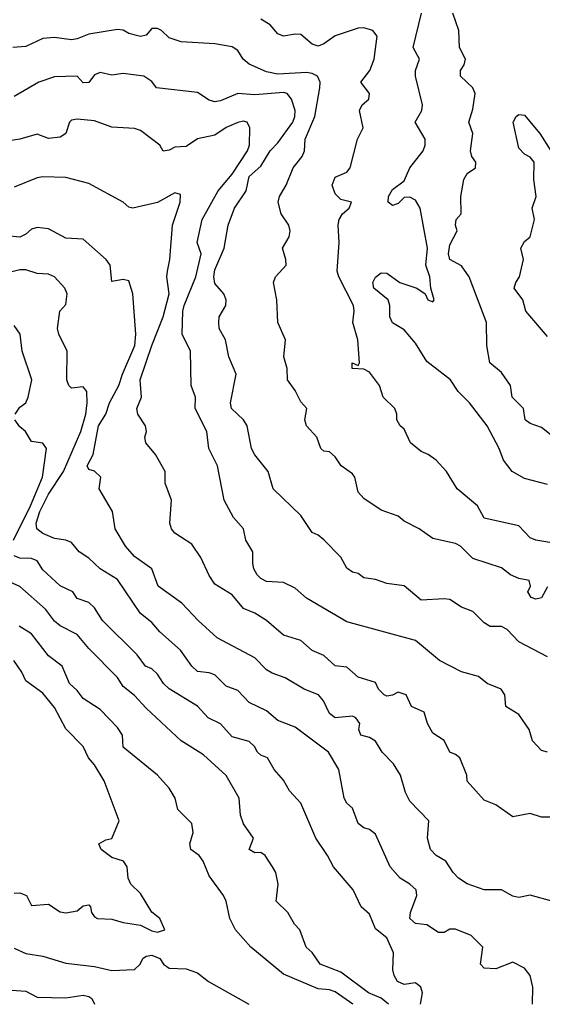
# Model space of a CAD drawing. Header units: metres. Extents: x -51132 to -49532, y -231222 to -229437.
# Tile 141 of 256: x -50319 to -50273, y -231222 to -231136. Entities that reach past the tile are written whole.
import ezdxf

# ---------------------------------------------------------------- set-up
doc = ezdxf.new("R2010")
doc.units = ezdxf.units.M
for name, color, linetype in [('CONTOUR_HALF', 8, 'Continuous'), ('CONTOUR_INDEX', 1, 'Continuous'), ('CONTOUR_INTER', 3, 'Continuous')]:
    doc.layers.add(name, color=color, linetype=linetype)

msp = doc.modelspace()

# ---------------------------------------------------------------- linework, layer by layer
at = {"layer": 'CONTOUR_HALF'}
for points, elevation in [([(-50270.128, -231173.759), (-50273.08, -231171.407), (-50274.08, -231171.053), (-50274.525, -231170.759), (-50274.667, -231169.759), (-50275.645, -231168.759), (-50275.803, -231167.759), (-50276.58, -231166.618), (-50277.597, -231165.759), (-50277.87, -231164.259), (-50277.892, -231162.259), (-50279.403, -231158.259), (-50280.08, -231157.306), (-50281.08, -231156.759), (-50281.191, -231156.259), (-50281.08, -231155.465), (-50280.445, -231154.259), (-50280.588, -231153.759), (-50280.528, -231153.259), (-50280.1, -231152.759), (-50280.112, -231151.259), (-50279.87, -231149.759), (-50279.58, -231149.256), (-50278.855, -231148.759), (-50278.821, -231148.259), (-50279.159, -231147.759), (-50279.291, -231147.259), (-50279.083, -231145.759), (-50279.423, -231144.759), (-50279.08, -231143.633), (-50278.876, -231142.259), (-50279.086, -231141.759), (-50280.163, -231140.759), (-50280.162, -231140.259), (-50279.832, -231139.759), (-50279.73, -231139.259), (-50280.233, -231138.259), (-50280.29, -231136.759), (-50280.837, -231135.259)], 82.5), ([(-50270.58, -231181.747), (-50273.58, -231181.245), (-50274.08, -231181.048), (-50275.08, -231179.983), (-50278.08, -231179.326), (-50278.68, -231178.259), (-50280.433, -231176.759), (-50281.376, -231175.259), (-50282.271, -231174.259), (-50282.981, -231173.759), (-50283.58, -231173.518), (-50284.517, -231172.759), (-50285.08, -231171.555), (-50285.425, -231171.259), (-50285.705, -231170.759), (-50285.696, -231170.259), (-50285.895, -231169.759), (-50286.897, -231168.759), (-50287.215, -231167.759), (-50288.08, -231166.585), (-50288.58, -231166.31), (-50289.614, -231166.259), (-50289.612, -231165.759), (-50289.08, -231166.016), (-50288.964, -231165.759), (-50289.12, -231163.759), (-50289.559, -231162.259), (-50289.432, -231161.259), (-50289.497, -231160.759), (-50290.768, -231158.259), (-50290.915, -231157.759), (-50290.746, -231155.259), (-50290.833, -231153.759), (-50290.732, -231153.259), (-50290.435, -231152.759), (-50289.864, -231152.259), (-50289.65, -231151.759), (-50290.58, -231151.523), (-50291.08, -231151.024), (-50291.341, -231150.259), (-50291.08, -231149.561), (-50290.08, -231149.141), (-50289.767, -231148.759), (-50289.147, -231146.259), (-50288.651, -231145.259), (-50288.952, -231143.759), (-50288.724, -231143.259), (-50288.16, -231142.759), (-50288.086, -231142.259), (-50288.834, -231141.259), (-50288.06, -231140.259), (-50287.686, -231139.259), (-50287.425, -231137.259), (-50287.811, -231136.759), (-50288.58, -231136.533), (-50289.08, -231136.55), (-50291.08, -231137.235), (-50292.08, -231137.94), (-50292.58, -231138.123), (-50293.08, -231137.954), (-50294.08, -231137.126), (-50294.58, -231137.073), (-50295.583, -231137.259), (-50296.08, -231137.054), (-50296.765, -231136.259), (-50297.58, -231135.759)], 81.5), ([(-50272.58, -231191.43), (-50275.08, -231190.11), (-50276.08, -231189.037), (-50276.58, -231188.79), (-50277.58, -231188.786), (-50278.08, -231188.459), (-50279.08, -231187.486), (-50280.08, -231187.098), (-50281.08, -231186.431), (-50281.58, -231186.356), (-50283.58, -231186.496), (-50285.08, -231185.245), (-50286.58, -231185.029), (-50287.58, -231184.67), (-50288.58, -231184.537), (-50289.08, -231184.158), (-50289.58, -231184.037), (-50290.08, -231183.693), (-50290.58, -231182.736), (-50292.08, -231181.217), (-50292.58, -231180.805), (-50293.08, -231180.584), (-50294.08, -231179.107), (-50296.495, -231176.759), (-50296.919, -231175.259), (-50298.08, -231173.803), (-50298.37, -231173.259), (-50298.769, -231171.259), (-50299.08, -231170.757), (-50300.123, -231169.759), (-50300.221, -231169.259), (-50299.725, -231166.759), (-50300.348, -231165.259), (-50300.652, -231163.759), (-50301.195, -231162.759), (-50301.221, -231162.259), (-50301.19, -231161.759), (-50300.628, -231160.759), (-50300.589, -231160.259), (-50300.788, -231159.759), (-50301.58, -231158.839), (-50301.677, -231158.259), (-50301.58, -231157.666), (-50300.76, -231155.759), (-50300.422, -231153.759), (-50299.86, -231152.259), (-50298.864, -231150.759), (-50298.58, -231149.499), (-50297.58, -231148.59), (-50296.75, -231147.259), (-50296.08, -231146.555), (-50294.784, -231144.759), (-50294.594, -231144.259), (-50294.59, -231143.759), (-50294.894, -231142.759), (-50295.274, -231142.259), (-50295.58, -231142.16), (-50298.08, -231142.392), (-50299.58, -231142.263), (-50301.08, -231142.897), (-50301.58, -231142.983), (-50302.08, -231142.85), (-50303.08, -231142.183), (-50306.678, -231141.759), (-50307.08, -231141.202), (-50307.766, -231140.759), (-50309.58, -231140.515), (-50310.58, -231140.67), (-50311.58, -231140.422), (-50312.08, -231140.633), (-50312.58, -231141.309), (-50313.08, -231141.334), (-50313.58, -231140.739), (-50315.58, -231140.819), (-50316.942, -231141.259), (-50319.08, -231142.512)], 80.5), ([(-50271.58, -231205.423), (-50273.08, -231205.43), (-50274.08, -231205.095), (-50275.58, -231205.392), (-50277.08, -231204.357), (-50278.08, -231203.929), (-50279.58, -231202.287), (-50279.606, -231201.759), (-50280.222, -231200.259), (-50280.58, -231199.956), (-50281.083, -231199.759), (-50281.58, -231198.726), (-50282.58, -231198.086), (-50283.022, -231197.259), (-50283.334, -231196.259), (-50284.423, -231195.759), (-50284.885, -231194.759), (-50285.58, -231194.503), (-50286.08, -231194.782), (-50286.58, -231194.869), (-50286.819, -231194.759), (-50287.302, -231194.259), (-50287.58, -231193.665), (-50289.08, -231193.216), (-50290.08, -231192.339), (-50291.08, -231192.206), (-50292.08, -231191.327), (-50293.08, -231190.868), (-50294.08, -231190.014), (-50295.58, -231189.55), (-50297.08, -231188.249), (-50298.08, -231187.629), (-50299.08, -231187.204), (-50300.08, -231186.024), (-50301.58, -231185.088), (-50302.08, -231184.343), (-50302.812, -231182.759), (-50303.58, -231181.584), (-50305.08, -231180.645), (-50305.357, -231180.259), (-50305.499, -231179.759), (-50305.365, -231177.759), (-50305.91, -231176.259), (-50305.91, -231175.259), (-50306.746, -231173.759), (-50307.605, -231172.759), (-50307.676, -231172.259), (-50307.544, -231171.759), (-50307.644, -231171.259), (-50308.309, -231170.259), (-50308.373, -231169.759), (-50307.975, -231168.759), (-50308.097, -231167.259), (-50307.086, -231164.259), (-50306.077, -231161.759), (-50305.559, -231159.759), (-50305.774, -231158.259), (-50305.725, -231157.759), (-50305.515, -231156.759), (-50305.27, -231153.759), (-50304.619, -231151.759), (-50304.58, -231151.063), (-50305.08, -231150.922), (-50306.58, -231151.782), (-50308.735, -231152.259), (-50309.08, -231152.192), (-50309.589, -231151.759), (-50312.58, -231150.113), (-50314.58, -231149.607), (-50316.58, -231149.523), (-50317.08, -231149.615), (-50319.08, -231150.443)], 79.5), ([(-50273.885, -231221.759), (-50273.835, -231220.259), (-50274.09, -231219.259), (-50274.58, -231218.594), (-50275.58, -231218.079), (-50277.08, -231218.653), (-50278.08, -231218.609), (-50278.401, -231218.259), (-50278.205, -231216.759), (-50279.222, -231215.759), (-50280.58, -231215.196), (-50281.08, -231215.207), (-50281.58, -231215.493), (-50282.08, -231215.492), (-50283.08, -231214.81), (-50284.08, -231214.704), (-50284.573, -231214.259), (-50284.523, -231213.759), (-50283.97, -231212.259), (-50284.021, -231211.759), (-50284.56, -231211.259), (-50285.406, -231210.759), (-50286.278, -231209.759), (-50287.58, -231206.91), (-50288.08, -231206.5), (-50288.58, -231206.355), (-50289.08, -231205.99), (-50289.58, -231204.646), (-50290.08, -231204.209), (-50290.305, -231203.759), (-50290.762, -231201.259), (-50291.656, -231199.759), (-50294.58, -231197.563), (-50296.08, -231196.974), (-50297.08, -231196.151), (-50298.58, -231195.419), (-50299.58, -231194.361), (-50300.58, -231194), (-50301.58, -231193.016), (-50302.08, -231192.823), (-50303.08, -231192.698), (-50303.589, -231192.259), (-50304.58, -231190.836), (-50306.371, -231189.259), (-50307.08, -231188.439), (-50308.08, -231187.653), (-50310.08, -231184.688), (-50311.585, -231183.759), (-50312.58, -231182.83), (-50313.406, -231182.259), (-50314.08, -231181.452), (-50314.58, -231181.253), (-50315.58, -231181.11), (-50316.58, -231180.664), (-50317.119, -231180.259), (-50317.176, -231179.759), (-50316.853, -231178.759), (-50316.08, -231177.236), (-50314.783, -231175.259), (-50313.261, -231171.759), (-50312.822, -231170.259), (-50312.704, -231169.259), (-50312.759, -231168.259), (-50313.08, -231167.861), (-50314.08, -231167.988), (-50314.306, -231167.759), (-50314.478, -231167.259), (-50314.456, -231164.759), (-50315.193, -231163.259), (-50315.295, -231162.759), (-50315.115, -231161.259), (-50314.58, -231160.684), (-50314.466, -231159.759), (-50314.679, -231159.259), (-50315.58, -231158.262), (-50316.08, -231158.04), (-50317.08, -231157.982), (-50318.08, -231157.66), (-50318.58, -231157.649), (-50320.58, -231158.139)], 78.5), ([(-50286.425, -231221.759), (-50287.08, -231221.22), (-50288.185, -231220.759), (-50290.58, -231218.948), (-50292.382, -231218.259), (-50293.08, -231217.239), (-50293.616, -231216.759), (-50294.168, -231215.259), (-50294.632, -231214.759), (-50295.206, -231213.759), (-50296.219, -231212.759), (-50296.061, -231211.259), (-50296.273, -231210.259), (-50296.552, -231209.759), (-50297.182, -231208.759), (-50297.58, -231208.507), (-50298.08, -231208.55), (-50298.583, -231208.259), (-50298.198, -231207.259), (-50299.08, -231205.995), (-50299.331, -231205.259), (-50299.467, -231203.759), (-50300.58, -231201.777), (-50302.58, -231199.971), (-50304.516, -231198.759), (-50307.58, -231195.921), (-50308.58, -231194.801), (-50309.58, -231194.006), (-50310.08, -231193.243), (-50312.58, -231190.708), (-50313.58, -231189.482), (-50315.08, -231188.729), (-50315.58, -231188.317), (-50316.343, -231187.259), (-50318.58, -231185.301), (-50320.08, -231184.613)], 77.5), ([(-50319.08, -231212.053), (-50318.58, -231212.032), (-50318.002, -231212.259), (-50317.58, -231213.132), (-50316.08, -231213.022), (-50315.08, -231213.678), (-50314.58, -231213.771), (-50313.58, -231213.607), (-50313.08, -231213.165), (-50312.58, -231213.085), (-50312.431, -231213.259), (-50312.342, -231213.759), (-50312.08, -231214.135), (-50311.802, -231214.259), (-50310.58, -231214.339), (-50309.58, -231214.631), (-50308.08, -231214.856), (-50307.08, -231215.348), (-50306.58, -231215.453), (-50305.937, -231215.259), (-50306.387, -231214.259), (-50307.08, -231213.715), (-50308.08, -231212.091), (-50308.91, -231211.259), (-50309.136, -231210.759), (-50309.233, -231209.759), (-50309.563, -231209.259), (-50310.58, -231208.959), (-50311.494, -231208.259), (-50311.703, -231207.759), (-50311.08, -231207.392), (-50310.58, -231207.295), (-50309.92, -231205.759), (-50311.242, -231202.259), (-50312.08, -231200.853), (-50312.599, -231200.259), (-50313.066, -231199.259), (-50314.58, -231197.722), (-50315.58, -231195.856), (-50316.58, -231194.588), (-50318.08, -231193.526), (-50318.41, -231192.759), (-50319.121, -231191.759)], 76.5), ([(-50320.08, -231220.461), (-50318.08, -231220.604), (-50317.08, -231221.127), (-50314.58, -231221.188), (-50313.08, -231220.962), (-50312.58, -231221.069), (-50312.322, -231221.259), (-50312.065, -231221.759)], 77.5)]:
    msp.add_lwpolyline(points, dxfattribs=dict(at, elevation=elevation))
at = {"layer": 'CONTOUR_INDEX', "elevation": 80}
msp.add_lwpolyline([(-50272.58, -231199.754), (-50273.08, -231199.6), (-50273.869, -231198.759), (-50274.158, -231197.759), (-50275.08, -231196.475), (-50276.196, -231195.759), (-50276.289, -231194.759), (-50276.611, -231194.259), (-50277.834, -231193.759), (-50278.58, -231193.141), (-50280.08, -231192.738), (-50281.999, -231191.759), (-50284.08, -231190.016), (-50290.08, -231188.374), (-50293.58, -231186.302), (-50294.58, -231185.442), (-50295.58, -231184.948), (-50297.08, -231184.857), (-50297.58, -231184.605), (-50297.901, -231184.259), (-50298.173, -231183.759), (-50298.272, -231183.259), (-50298.257, -231182.259), (-50298.884, -231181.259), (-50299.091, -231180.259), (-50299.942, -231179.259), (-50300.757, -231177.759), (-50301.345, -231174.759), (-50302.104, -231173.259), (-50302.281, -231171.759), (-50303.291, -231169.759), (-50303.283, -231168.759), (-50303.65, -231167.759), (-50303.715, -231164.759), (-50304.42, -231163.259), (-50304.385, -231161.259), (-50304.269, -231160.759), (-50303.251, -231158.259), (-50302.773, -231156.259), (-50303.109, -231155.259), (-50302.674, -231153.259), (-50301.278, -231150.759), (-50300.08, -231149.293), (-50298.744, -231147.259), (-50298.571, -231146.759), (-50298.532, -231145.259), (-50298.761, -231144.759), (-50299.08, -231144.673), (-50299.58, -231144.781), (-50300.58, -231145.243), (-50301.58, -231145.906), (-50303.08, -231146.22), (-50304.08, -231146.892), (-50305.08, -231146.944), (-50305.58, -231147.21), (-50306.08, -231147.285), (-50306.39, -231146.759), (-50308.08, -231145.499), (-50308.58, -231145.308), (-50310.58, -231145.214), (-50312.08, -231144.648), (-50313.58, -231144.498), (-50314.08, -231144.597), (-50314.246, -231144.759), (-50314.591, -231145.759), (-50315.08, -231146.067), (-50316.08, -231146.191), (-50317.08, -231145.807), (-50318.58, -231146.247), (-50320.08, -231146.475)], dxfattribs=at)
at = {"layer": 'CONTOUR_INTER'}
for points, elevation in [([(-50272.58, -231176.389), (-50274.58, -231175.859), (-50275.642, -231175.259), (-50276.418, -231174.259), (-50276.791, -231173.259), (-50277.838, -231171.259), (-50279.359, -231169.259), (-50280.368, -231168.259), (-50281.015, -231167.259), (-50283.08, -231165.66), (-50284.08, -231164.064), (-50285.08, -231162.888), (-50286.08, -231162.265), (-50286.32, -231161.759), (-50286.31, -231160.759), (-50286.467, -231160.259), (-50287.717, -231159.259), (-50287.804, -231158.759), (-50287.58, -231158.294), (-50287.08, -231157.905), (-50286.58, -231157.956), (-50285.451, -231158.759), (-50283.951, -231159.259), (-50283.246, -231159.759), (-50283, -231160.259), (-50282.58, -231160.44), (-50282.463, -231160.259), (-50282.729, -231159.259), (-50282.818, -231158.259), (-50283.188, -231157.259), (-50283.027, -231155.759), (-50283.673, -231152.259), (-50284.08, -231151.586), (-50284.58, -231151.316), (-50285.08, -231151.346), (-50285.58, -231151.852), (-50286.08, -231152.029), (-50286.468, -231151.759), (-50286.421, -231151.259), (-50286.08, -231150.642), (-50285.08, -231149.883), (-50284.588, -231148.759), (-50283.402, -231147.259), (-50283.232, -231146.759), (-50283.238, -231146.259), (-50284.114, -231144.759), (-50283.521, -231143.759), (-50283.47, -231143.259), (-50284.092, -231140.759), (-50284.08, -231140.249), (-50283.737, -231139.259), (-50284.274, -231138.259), (-50283.563, -231135.259)], 82), ([(-50272.58, -231185.331), (-50273.08, -231186.283), (-50273.58, -231186.394), (-50274.001, -231186.259), (-50274.288, -231185.759), (-50274.041, -231185.259), (-50274.161, -231184.759), (-50275.08, -231184.579), (-50275.78, -231184.259), (-50276.58, -231183.672), (-50279.08, -231182.855), (-50280.157, -231181.759), (-50280.58, -231181.534), (-50282.58, -231181.096), (-50283.772, -231180.259), (-50285.08, -231179.581), (-50285.58, -231179.164), (-50287.08, -231178.63), (-50288.58, -231177.621), (-50289.08, -231177.049), (-50289.371, -231175.759), (-50289.58, -231175.465), (-50290.573, -231174.759), (-50291.08, -231173.974), (-50291.58, -231173.545), (-50292.08, -231173.494), (-50292.331, -231173.259), (-50292.69, -231172.259), (-50293.583, -231171.259), (-50293.731, -231170.759), (-50293.562, -231169.759), (-50294.08, -231169.176), (-50294.58, -231168.191), (-50295.255, -231167.259), (-50295.285, -231166.259), (-50295.569, -231165.259), (-50295.408, -231163.759), (-50296.092, -231162.259), (-50296.174, -231160.259), (-50296.458, -231158.759), (-50296.289, -231158.259), (-50295.356, -231157.259), (-50295.384, -231156.759), (-50295.689, -231155.759), (-50295.105, -231154.759), (-50295, -231154.259), (-50295.114, -231153.759), (-50295.811, -231152.759), (-50296.059, -231151.759), (-50295.931, -231151.259), (-50295.361, -231150.259), (-50294.747, -231148.759), (-50293.955, -231147.759), (-50293.75, -231147.259), (-50293.697, -231146.259), (-50292.872, -231144.259), (-50292.41, -231141.759), (-50292.4, -231141.259), (-50292.638, -231140.759), (-50293.08, -231140.504), (-50293.58, -231140.437), (-50296.08, -231140.561), (-50297.08, -231140.38), (-50298.58, -231139.705), (-50299.097, -231139.259), (-50299.58, -231138.504), (-50300.08, -231138.174), (-50301.58, -231137.913), (-50304.514, -231137.759), (-50305.58, -231137.389), (-50306.229, -231136.759), (-50306.58, -231136.578), (-50307.08, -231136.601), (-50307.58, -231137.161), (-50308.08, -231137.3), (-50309.08, -231137.013), (-50309.58, -231136.742), (-50310.08, -231136.689), (-50312.58, -231137.081), (-50313.58, -231137.497), (-50314.08, -231137.568), (-50315.58, -231137.376), (-50316.58, -231137.468), (-50318.08, -231138.164), (-50319.212, -231138.259)], 81), ([(-50272.58, -231163.482), (-50274.457, -231161.259), (-50274.723, -231160.259), (-50275.464, -231159.259), (-50275.33, -231158.759), (-50275.014, -231158.259), (-50274.668, -231156.759), (-50274.882, -231155.759), (-50274.58, -231155.179), (-50274.067, -231154.759), (-50273.698, -231153.259), (-50273.918, -231152.259), (-50273.569, -231151.259), (-50273.754, -231149.759), (-50273.733, -231148.259), (-50274.08, -231147.809), (-50274.58, -231147.559), (-50275.08, -231147.025), (-50275.562, -231144.759), (-50275.304, -231144.259), (-50275.08, -231144.093), (-50274.58, -231144.161), (-50273.244, -231145.759), (-50272.288, -231147.259)], 83), ([(-50272.2, -231212.759), (-50274.08, -231212.225), (-50275.08, -231212.432), (-50275.58, -231212.312), (-50276.58, -231211.76), (-50278.08, -231211.769), (-50279.58, -231211.23), (-50280.332, -231210.759), (-50280.806, -231210.259), (-50281.435, -231209.259), (-50282.289, -231208.759), (-50282.759, -231208.259), (-50283.034, -231207.259), (-50282.911, -231205.759), (-50284.58, -231204.024), (-50284.945, -231203.259), (-50285.375, -231201.759), (-50285.99, -231200.759), (-50286.983, -231199.759), (-50287.58, -231198.796), (-50288.08, -231198.472), (-50288.844, -231198.259), (-50289.008, -231197.759), (-50288.946, -231197.259), (-50289.282, -231196.759), (-50289.58, -231196.624), (-50291.091, -231196.759), (-50291.58, -231196.372), (-50292.096, -231195.259), (-50292.543, -231194.759), (-50293.782, -231194.259), (-50295.44, -231193.259), (-50296.58, -231192.868), (-50297.08, -231192.561), (-50298.08, -231191.504), (-50301.386, -231189.759), (-50303.046, -231188.259), (-50304.447, -231186.759), (-50306.511, -231185.259), (-50307.091, -231183.759), (-50308.58, -231182.669), (-50309.37, -231181.759), (-50310.281, -231180.259), (-50310.506, -231178.759), (-50311.671, -231176.759), (-50311.521, -231175.759), (-50312.08, -231175.234), (-50312.58, -231175.087), (-50312.725, -231174.759), (-50312.203, -231173.759), (-50311.737, -231171.259), (-50311.092, -231170.259), (-50310.772, -231169.259), (-50309.957, -231167.759), (-50309.642, -231166.759), (-50308.552, -231164.259), (-50308.475, -231163.259), (-50308.734, -231159.759), (-50309.08, -231158.615), (-50309.58, -231158.49), (-50310.58, -231158.661), (-50310.725, -231157.259), (-50311.063, -231156.759), (-50313.08, -231154.982), (-50314.58, -231154.881), (-50316.08, -231154.088), (-50317.08, -231153.956), (-50317.58, -231154.102), (-50318.08, -231154.545), (-50318.58, -231154.788), (-50320.08, -231154.642)], 79), ([(-50318.99, -231170.259), (-50318.58, -231169.652), (-50318.066, -231169.259), (-50317.852, -231168.759), (-50317.548, -231167.259), (-50318.385, -231164.759), (-50318.57, -231163.259), (-50319.08, -231162.509)], 78), ([(-50319.133, -231181.259), (-50317.67, -231178.259), (-50316.616, -231175.759), (-50316.267, -231173.259), (-50316.58, -231172.786), (-50317.58, -231172.65), (-50318.097, -231171.759), (-50318.58, -231171.365), (-50319.022, -231170.759)], 78), ([(-50283.657, -231221.759), (-50283.476, -231220.759), (-50283.626, -231220.259), (-50284.08, -231219.885), (-50285.08, -231220.026), (-50285.643, -231219.759), (-50285.932, -231219.259), (-50286.043, -231218.759), (-50285.995, -231217.259), (-50286.58, -231215.947), (-50287.58, -231215.174), (-50288.08, -231213.898), (-50288.827, -231213.259), (-50289.516, -231211.759), (-50291.239, -231209.759), (-50291.753, -231208.759), (-50292.772, -231207.259), (-50294.08, -231204.19), (-50295.08, -231203.115), (-50295.58, -231202.203), (-50296.408, -231201.259), (-50296.987, -231200.259), (-50297.58, -231200.021), (-50297.869, -231199.759), (-50298.112, -231199.259), (-50298.58, -231198.83), (-50300.08, -231198.409), (-50301.08, -231197.284), (-50302.158, -231196.759), (-50303.08, -231195.73), (-50305.58, -231194.23), (-50306.07, -231193.759), (-50306.58, -231192.934), (-50307.08, -231192.487), (-50307.64, -231192.259), (-50308.366, -231191.259), (-50311.385, -231188.259), (-50312.08, -231187.141), (-50312.58, -231186.689), (-50313.58, -231186.326), (-50313.956, -231185.759), (-50315.08, -231185.232), (-50316.58, -231183.831), (-50317.08, -231183.042), (-50317.58, -231182.839), (-50318.58, -231182.82), (-50319.08, -231182.629)], 78), ([(-50289.532, -231221.759), (-50291.08, -231220.671), (-50291.58, -231220.507), (-50292.58, -231220.422), (-50295.58, -231219.117), (-50298.44, -231216.759), (-50299.77, -231215.259), (-50300.267, -231214.259), (-50300.58, -231212.761), (-50300.82, -231212.259), (-50302.08, -231210.534), (-50302.608, -231209.259), (-50302.949, -231208.759), (-50303.688, -231208.259), (-50303.759, -231207.759), (-50303.463, -231206.759), (-50303.58, -231205.981), (-50304.807, -231204.759), (-50305.053, -231203.759), (-50305.58, -231202.902), (-50306.574, -231201.759), (-50309.58, -231199.313), (-50309.649, -231198.259), (-50310.08, -231197.599), (-50311.58, -231196.017), (-50313.08, -231195.082), (-50313.58, -231194.38), (-50314.252, -231193.759), (-50314.912, -231192.259), (-50316.08, -231191.341), (-50317.58, -231189.41), (-50318.648, -231188.759)], 77), ([(-50319.08, -231216.853), (-50318.08, -231217.328), (-50316.58, -231217.549), (-50314.58, -231218.18), (-50312.08, -231218.468), (-50310.58, -231218.796), (-50308.58, -231218.714), (-50308.095, -231218.259), (-50307.848, -231217.759), (-50307.58, -231217.551), (-50307.08, -231217.458), (-50306.393, -231217.759), (-50306.054, -231218.259), (-50305.58, -231218.619), (-50304.08, -231218.659), (-50303.08, -231219.006), (-50302.135, -231219.759), (-50298.631, -231221.759)], 77)]:
    msp.add_lwpolyline(points, dxfattribs=dict(at, elevation=elevation))

doc.saveas('drawing.dxf')
